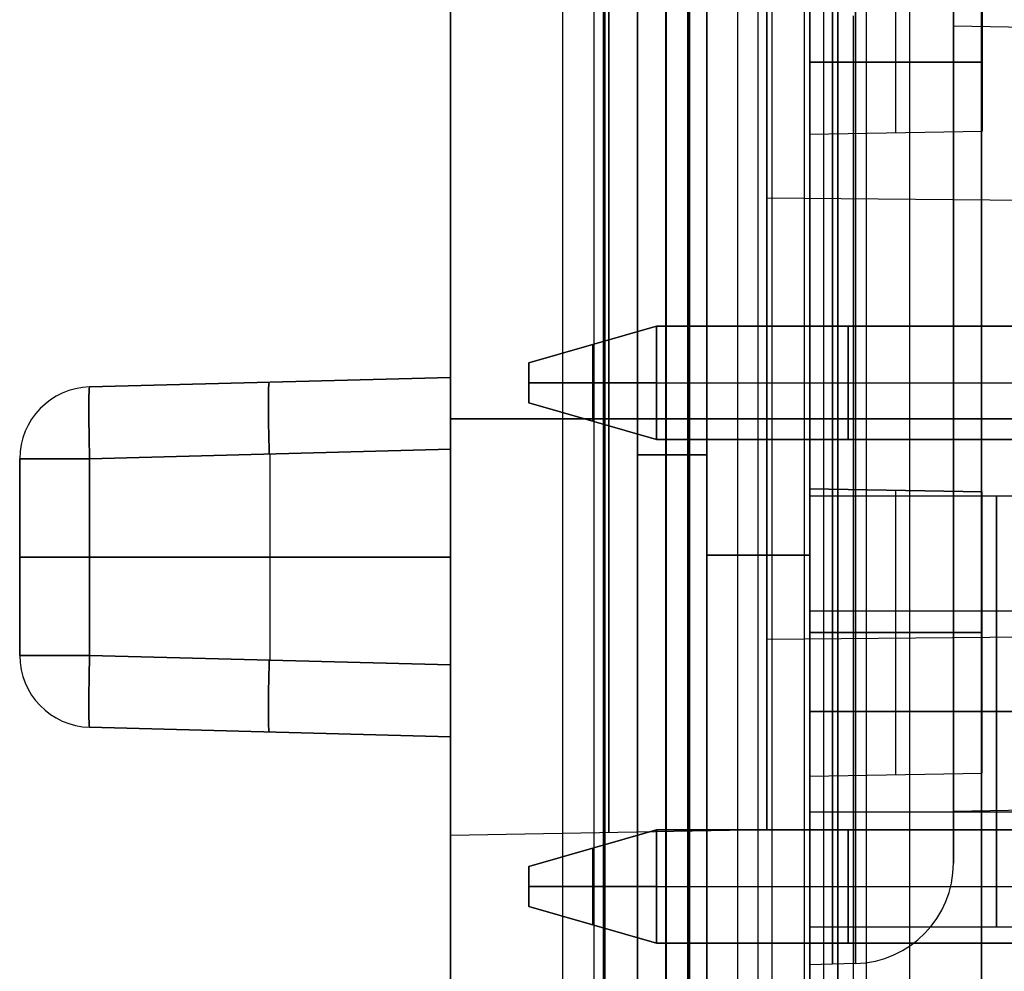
# Model space of a CAD drawing. Extents: x -15 to 7, y 1 to 148.
# Tile 20 of 194: x -10.85 to -3.99, y 20.87 to 27.49. Entities that reach past the tile are written whole.
import ezdxf

# ---------------------------------------------------------------- set-up
doc = ezdxf.new("R2010")
doc.units = 0
doc.layers.add('DEFAULT', color=7, linetype='CONTINUOUS')

msp = doc.modelspace()

# ---------------------------------------------------------------- linework, layer by layer
at = {"layer": 'DEFAULT', "color": 254}
for p, q in [((-7.845, 12.8793, -53.9885), (-7.845, 139.9844, -53.9885)), ((-7.845, 8.202, -18.751), (-7.845, 103.3467, -18.751)), ((-7.0659, 103.3467, -17.9513), (-7.0659, 8.202, -17.9513)), ((-5.345, 11.4049, -21.0572), (-5.345, 101.5127, -21.0572)), ((-5.8461, 11.3918, -21.0703), (-5.8461, 101.3086, -21.0703)), ((-6.8472, 101.1419, -18.6), (-6.8472, 10.8888, -18.6)), ((-6.8472, 101.1419, -19.8), (-6.8472, 10.8888, -19.8)), ((-6.8472, 101.1419, -19.2), (-6.8472, 10.8888, -19.2)), ((-6.7815, 10.8888, -18.7), (-6.7815, 101.1419, -18.7)), ((-6.7815, 10.8888, -18.7), (-6.7815, 101.1419, -18.7)), ((-6.7771, 10.8888, -19.2), (-6.7771, 101.1419, -19.2)), ((-6.7771, 10.8888, -19.2), (-6.7771, 101.1419, -19.2)), ((-6.7728, 101.1419, -19.7), (-6.7728, 10.8888, -19.7)), ((-6.7728, 101.1419, -19.7), (-6.7728, 10.8888, -19.7)), ((-6.3472, 11.5888, -17.9325), (-6.3472, 100.4419, -17.9325)), ((-6.3472, 11.5888, -18.6), (-6.3472, 100.4419, -18.6)), ((-6.3472, 11.5888, -19.8), (-6.3472, 100.4419, -19.8)), ((-6.3472, 100.4419, -21.0834), (-6.3472, 11.5888, -21.0834)), ((-6.3472, 100.4419, -20.4417), (-6.3472, 11.5888, -20.4417)), ((-6.3472, 100.4419, -18.2662), (-6.3472, 11.5888, -18.2662)), ((-6.1972, 100.4419, -18.7), (-6.1972, 11.5888, -18.7)), ((-6.1972, 100.4419, -18.7), (-6.1972, 11.5888, -18.7)), ((-6.1894, 11.5888, -18.4), (-6.1894, 100.4419, -18.4)), ((-6.1894, 11.5888, -18.4), (-6.1894, 100.4419, -18.4)), ((-6.1815, 100.4419, -18.1), (-6.1815, 11.5888, -18.1)), ((-6.1815, 11.5888, -18.1), (-6.1815, 100.4419, -18.1)), ((-6.545, 18.1304, -25.9574), (-6.545, 97.2896, -25.9574)), ((-6.545, 18.1304, -21.7666), (-6.545, 96.7899, -21.7666)), ((-6.545, 96.7899, -30.1482), (-6.545, 18.1304, -30.1482)), ((-6.0624, 17.6307, -30.6479), (-6.0624, 96.7899, -30.6479)), ((-6.0624, 96.7899, -21.2669), (-6.0624, 17.6307, -21.2669)), ((-5.7037, 17.6182, -30.6604), (-5.7037, 96.8024, -30.6604)), ((-5.7037, 17.6182, -21.2544), (-5.7037, 96.8024, -21.2544)), ((-5.345, 17.6056, -30.6729), (-5.345, 96.815, -30.6729)), ((-5.345, 96.815, -21.2418), (-5.345, 17.6056, -21.2418)), ((-5.1497, 6.6918, -105.5105), (-5.1497, 71.2156, -105.5105)), ((-7.845, 69.827, -106.7865), (-7.845, 8.2414, -106.7865)), ((-4.1497, 69.7106, -107.038), (-4.1497, 6.9472, -107.038)), ((-5.845, 16.3407, -103.3987), (-5.845, 69.6465, -103.3987)), ((-5.381, 16.3285, -101.0628), (-5.381, 69.6586, -101.0628)), ((-5.345, 69.6596, -101.0618), (-5.345, 16.7174, -101.0618)), ((-5.345, 16.3276, -103.4118), (-5.345, 69.6596, -103.4118)), ((-5.1497, 69.6998, -107.0118), (-5.1497, 6.9734, -107.0118)), ((-4.6497, 6.9603, -107.0249), (-4.6497, 69.7052, -107.0249)), ((-6.345, 16.3538, -103.3856), (-6.345, 69.6334, -103.3856)), ((-6.345, 69.6334, -101.088), (-6.345, 16.3538, -101.088)), ((-6.345, 16.3538, -102.2368), (-6.345, 69.6334, -102.2368)), ((-4.1497, 7.2489, -107.3503), (-4.1497, 69.3953, -107.3503)), ((-7.0659, 69.0485, -107.5862), (-7.0659, 8.2414, -107.5862)), ((-5.6078, 8.2033, -107.6244), (-5.6078, 69.0643, -107.6244)), ((-4.1497, 69.08, -107.6626), (-4.1497, 8.1651, -107.6626)), ((-5.345, 68.0382, -105.1304), (-5.345, 9.1977, -105.1304)), ((-5.2473, 9.1952, -105.133), (-5.2473, 68.0393, -105.133)), ((-5.1497, 68.0403, -105.1355), (-5.1497, 9.1926, -105.1355)), ((-6.545, 30.7934, -50.143), (-6.545, 18.1304, -50.143)), ((-6.545, 18.1304, -72.5072), (-6.545, 30.7934, -72.5072)), ((-5.845, 17.2222, -56.8088), (-5.845, 30.3013, -56.8088)), ((-5.845, 17.2222, -43.4773), (-5.845, 30.3013, -43.4773)), ((-5.845, 17.2222, -82.6767), (-5.845, 30.3013, -82.6767)), ((-5.845, 17.2222, -62.3377), (-5.845, 30.3013, -62.3377)), ((-5.345, 30.3188, -43.4598), (-5.345, 17.2353, -43.4598)), ((-5.345, 17.2353, -56.8262), (-5.345, 30.3188, -56.8262)), ((-5.345, 30.3188, -62.3202), (-5.345, 17.2353, -62.3202)), ((-5.345, 17.2353, -82.6941), (-5.345, 30.3188, -82.6941)), ((-6.545, 18.6301, -43.9845), (-6.545, 30.2937, -43.9845)), ((-6.545, 30.2937, -56.3015), (-6.545, 18.6301, -56.3015)), ((-6.545, 18.6301, -62.845), (-6.545, 30.2937, -62.845)), ((-6.545, 30.2937, -82.1694), (-6.545, 18.6301, -82.1694)), ((-6.0624, 19.1923, -56.8012), (-6.0624, 30.2937, -56.8012)), ((-6.0624, 30.2937, -43.4848), (-6.0624, 19.1923, -43.4848)), ((-6.0624, 19.1923, -82.6691), (-6.0624, 30.2937, -82.6691)), ((-6.0624, 30.2937, -62.3453), (-6.0624, 19.1923, -62.3453)), ((-4.345, 27.4458, -37.1122), (-4.345, 27.8052, -37.1122)), ((-5.345, 27.6952, -98.3942), (-5.345, 26.6952, -98.3942)), ((-5.345, 26.6952, -100.3942), (-5.345, 27.6952, -100.3942)), ((-4.745, 26.7057, -98.4047), (-4.745, 27.6847, -98.4047)), ((-4.745, 26.7057, -100.3837), (-4.745, 27.6847, -100.3837)), ((-4.145, 26.7161, -98.4151), (-4.145, 27.6742, -98.4151)), ((-4.145, 27.6742, -100.3732), (-4.145, 26.7161, -100.3732)), ((-4.145, 26.7161, -99.3942), (-4.145, 27.6742, -99.3942)), ((-5.645, 26.2495, -37.1122), (-5.645, 27.5749, -37.1122)), ((-1.495, 27.3961, -37.1122), (-4.345, 27.4458, -37.1122)), ((-5.345, 27.1952, -98.3942), (-4.145, 27.1952, -98.4151)), ((-4.145, 27.1952, -100.3732), (-5.345, 27.1952, -100.3942)), ((-4.145, 27.1952, -98.4151), (-4.145, 27.1952, -100.3732)), ((-5.345, 26.6952, -98.3942), (-4.145, 26.7161, -98.4151)), ((-5.345, 26.6952, -100.3942), (-4.145, 26.7161, -100.3732)), ((-5.345, 26.6952, -99.3942), (-4.145, 26.7161, -99.3942)), ((-5.345, 26.6952, -98.3942), (-5.345, 26.6952, -100.3942)), ((-4.745, 26.7057, -100.3837), (-4.745, 26.7057, -98.4047)), ((-4.145, 26.7161, -100.3732), (-4.145, 26.7161, -98.4151)), ((-1.495, 26.2133, -37.1122), (-5.645, 26.2495, -37.1122)), ((-6.412, 25.3574, -26.3677), (-7.301, 25.1034, -26.1137)), ((-7.301, 25.1034, -25.8343), (-6.412, 25.3574, -25.5803)), ((-6.412, 25.3574, -25.974), (-7.301, 25.1034, -25.974)), ((-6.412, 25.3574, -26.3677), (-3.745, 25.3574, -26.3677)), ((-6.412, 25.3574, -25.5803), (-6.412, 25.3574, -26.3677)), ((-3.745, 25.3574, -25.5803), (-6.412, 25.3574, -25.5803)), ((-6.412, 25.3574, -25.5803), (-6.412, 24.57, -25.5803)), ((-6.412, 24.57, -26.3677), (-6.412, 25.3574, -26.3677)), ((-6.412, 25.3574, -25.974), (-3.745, 25.3574, -25.974)), ((-5.0785, 25.3574, -25.5803), (-5.0785, 25.3574, -26.3677)), ((-5.0785, 25.3574, -25.5803), (-5.0785, 24.57, -25.5803)), ((-5.0785, 24.57, -26.3677), (-5.0785, 25.3574, -26.3677)), ((-6.8565, 25.2304, -26.2407), (-6.8565, 25.2304, -25.7073)), ((-6.8565, 25.2304, -25.7073), (-6.8565, 24.697, -25.7073)), ((-6.8565, 25.2304, -26.2407), (-6.8565, 24.697, -26.2407)), ((-7.301, 25.1034, -26.1137), (-7.301, 25.1034, -25.8343)), ((-7.301, 25.1034, -25.8343), (-7.301, 24.824, -25.8343)), ((-7.301, 24.824, -26.1137), (-7.301, 25.1034, -26.1137)), ((-7.301, 25.1034, -25.974), (-7.301, 24.824, -25.974)), ((-10.3581, 24.9351, -54.5919), (-7.845, 25.0009, -54.5261)), ((-7.845, 25.0009, -69.2074), (-10.3581, 24.9351, -69.1416)), ((-7.845, 25.0009, -61.8667), (-10.3581, 24.9351, -61.8667)), ((-10.3581, 24.9351, -69.1416), (-7.845, 25.0009, -69.2074)), ((-9.1015, 24.968, -69.1745), (-9.1015, 24.968, -54.559)), ((-7.845, 25.0009, -69.2074), (-7.845, 25.0009, -54.5261)), ((-6.412, 24.9637, -25.5803), (-7.301, 24.9637, -25.8343)), ((-7.301, 24.9637, -26.1137), (-6.412, 24.9637, -26.3677)), ((-7.301, 24.9637, -25.8343), (-7.301, 24.9637, -26.1137)), ((-6.412, 24.9637, -25.5803), (-3.745, 24.9637, -25.5803)), ((-6.412, 24.9637, -26.3677), (-3.745, 24.9637, -26.3677)), ((-10.3581, 24.9351, -69.1416), (-10.3581, 24.9351, -54.5919)), ((-7.301, 24.824, -25.8343), (-6.412, 24.57, -25.5803)), ((-6.412, 24.57, -26.3677), (-7.301, 24.824, -26.1137)), ((-7.301, 24.824, -26.1137), (-7.301, 24.824, -25.8343)), ((-7.301, 24.824, -25.974), (-6.412, 24.57, -25.974)), ((-7.845, 24.7133, -40.0122), (-5.645, 24.7133, -39.9738)), ((-5.645, 24.7133, -34.2506), (-7.845, 24.7133, -34.2122)), ((-6.8565, 24.697, -26.2407), (-6.8565, 24.697, -25.7073)), ((-5.645, 24.7133, -35.576), (-1.495, 24.7133, -35.6122)), ((-1.495, 24.7133, -38.6122), (-5.645, 24.7133, -38.6484)), ((-5.645, 24.7133, -39.9738), (-5.645, 24.7133, -38.6484)), ((-5.645, 24.7133, -35.576), (-5.645, 24.7133, -34.2506)), ((-5.0267, 24.7133, -33.3205), (-5.345, 24.7133, -33.3122)), ((-5.345, 24.7133, -40.9122), (-5.0267, 24.7133, -40.9038)), ((-1.495, 24.7133, -34.4294), (-4.345, 24.7133, -34.3796)), ((-4.345, 24.7133, -39.8447), (-1.495, 24.7133, -39.795)), ((-4.345, 24.7133, -34.0203), (-4.345, 24.7133, -34.3796)), ((-4.345, 24.7133, -39.8447), (-4.345, 24.7133, -40.2041)), ((-6.412, 24.57, -25.5803), (-3.745, 24.57, -25.5803)), ((-3.745, 24.57, -26.3677), (-6.412, 24.57, -26.3677)), ((-6.412, 24.57, -25.5803), (-6.412, 24.57, -26.3677)), ((-6.412, 24.57, -25.974), (-3.745, 24.57, -25.974)), ((-5.0785, 24.57, -25.5803), (-5.0785, 24.57, -26.3677)), ((-7.845, 24.501, -54.0262), (-10.3581, 24.4352, -54.092)), ((-10.3581, 24.4352, -69.6414), (-7.845, 24.501, -69.7072)), ((-7.845, 24.501, -54.0262), (-7.845, 23.0007, -54.0262)), ((-7.845, 23.0007, -69.7072), (-7.845, 24.501, -69.7072)), ((-10.845, 24.4352, -54.5919), (-10.845, 24.4352, -69.1416)), ((-10.845, 24.4352, -69.1416), (-10.845, 23.0665, -69.1416)), ((-10.845, 23.0665, -54.5919), (-10.845, 24.4352, -54.5919)), ((-10.845, 23.0665, -61.8667), (-10.845, 24.4352, -61.8667)), ((-10.3581, 24.4352, -54.092), (-10.3581, 23.0665, -54.092)), ((-10.3581, 23.0665, -69.6414), (-10.3581, 24.4352, -69.6414)), ((-9.1015, 23.0336, -54.0591), (-9.1015, 24.4681, -54.0591)), ((-9.1015, 23.0336, -69.6743), (-9.1015, 24.4681, -69.6743)), ((-6.545, 24.4619, -56.3015), (-6.545, 24.4619, -43.9845)), ((-6.545, 24.4619, -82.1694), (-6.545, 24.4619, -62.845)), ((-5.345, 24.2254, -95.766), (-5.345, 22.2254, -95.766)), ((-5.345, 24.2254, -96.766), (-5.345, 24.2254, -95.766)), ((-5.345, 22.2254, -96.766), (-5.345, 24.2254, -96.766)), ((-5.345, 24.2254, -95.766), (-4.145, 24.2045, -95.7869)), ((-4.145, 24.2045, -96.745), (-5.345, 24.2254, -96.766)), ((-4.145, 24.2045, -96.266), (-5.345, 24.2254, -96.266)), ((-4.745, 24.215, -96.7555), (-4.745, 24.215, -95.7765)), ((-4.745, 22.2359, -95.7765), (-4.745, 24.215, -95.7765)), ((-4.745, 22.2359, -96.7555), (-4.745, 24.215, -96.7555)), ((-4.145, 24.2045, -95.7869), (-4.145, 24.2045, -96.745)), ((-4.145, 22.2464, -95.7869), (-4.145, 24.2045, -95.7869)), ((-4.145, 22.2464, -96.745), (-4.145, 24.2045, -96.745)), ((-4.145, 22.2464, -96.266), (-4.145, 24.2045, -96.266)), ((-2.745, 24.1754, -93.7389), (-5.345, 24.1754, -93.7389)), ((-10.845, 23.7509, -69.1416), (-10.845, 23.7509, -54.5919)), ((-10.3581, 23.7509, -54.092), (-7.845, 23.7509, -54.0262)), ((-7.845, 23.7509, -69.7072), (-10.3581, 23.7509, -69.6414)), ((-5.345, 23.764, -56.8262), (-6.0624, 23.764, -56.8012)), ((-6.0624, 23.764, -43.4848), (-5.345, 23.764, -43.4598)), ((-5.345, 23.764, -82.6941), (-6.0624, 23.764, -82.6691)), ((-6.0624, 23.764, -62.3453), (-5.345, 23.764, -62.3202)), ((-2.745, 23.3754, -93.7389), (-5.345, 23.3754, -93.7389)), ((-5.345, 21.9754, -93.7389), (-5.345, 23.3754, -93.7389)), ((-1.495, 23.2133, -37.1122), (-5.645, 23.1771, -37.1122)), ((-5.645, 21.8517, -37.1122), (-5.645, 23.1771, -37.1122)), ((-5.345, 23.2254, -95.766), (-4.145, 23.2254, -95.7869)), ((-4.145, 23.2254, -96.745), (-5.345, 23.2254, -96.766)), ((-4.145, 23.2254, -95.7869), (-4.145, 23.2254, -96.745)), ((-10.845, 23.0665, -69.1416), (-10.845, 23.0665, -54.5919)), ((-10.3581, 23.0665, -54.092), (-7.845, 23.0007, -54.0262)), ((-7.845, 23.0007, -69.7072), (-10.3581, 23.0665, -69.6414)), ((-5.345, 22.6754, -94.4389), (-2.745, 22.6754, -94.4389)), ((-2.745, 22.6754, -93.0389), (-5.345, 22.6754, -93.0389)), ((-2.745, 22.6754, -95.2389), (-5.345, 22.6754, -95.2389)), ((-5.345, 22.6754, -92.2389), (-2.745, 22.6754, -92.2389)), ((-5.345, 22.6754, -94.4389), (-5.345, 22.6754, -93.0389)), ((-10.3581, 22.5667, -54.5919), (-10.3581, 22.5667, -69.1416)), ((-7.845, 22.5009, -54.5261), (-10.3581, 22.5667, -54.5919)), ((-10.3581, 22.5667, -69.1416), (-7.845, 22.5009, -69.2074)), ((-10.3581, 22.5667, -61.8667), (-7.845, 22.5009, -61.8667)), ((-9.1015, 22.5338, -69.1745), (-9.1015, 22.5338, -54.559)), ((-7.845, 22.5009, -54.5261), (-7.845, 22.5009, -69.2074)), ((-5.345, 22.2254, -95.766), (-4.145, 22.2464, -95.7869)), ((-5.345, 22.2254, -96.766), (-4.145, 22.2464, -96.745)), ((-5.345, 22.2254, -96.266), (-4.145, 22.2464, -96.266)), ((-5.345, 22.2254, -95.766), (-5.345, 22.2254, -96.766)), ((-4.745, 22.2359, -96.7555), (-4.745, 22.2359, -95.7765)), ((-4.145, 22.2464, -96.745), (-4.145, 22.2464, -95.7869)), ((-1.495, 22.0305, -37.1122), (-4.345, 21.9807, -37.1122)), ((-2.745, 21.9754, -93.7389), (-5.345, 21.9754, -93.7389)), ((-4.345, 21.6214, -37.1122), (-4.345, 21.9807, -37.1122)), ((-5.645, 21.8517, -37.1122), (-7.845, 21.8133, -37.1122)), ((-6.412, 21.8522, -26.3677), (-7.301, 21.5982, -26.1137)), ((-7.301, 21.5982, -25.8343), (-6.412, 21.8522, -25.5803)), ((-6.412, 21.8522, -25.974), (-7.301, 21.5982, -25.974)), ((-6.412, 21.8522, -26.3677), (-3.745, 21.8522, -26.3677)), ((-6.412, 21.8522, -25.5803), (-6.412, 21.8522, -26.3677)), ((-3.745, 21.8522, -25.5803), (-6.412, 21.8522, -25.5803)), ((-6.412, 21.8522, -25.5803), (-6.412, 21.0648, -25.5803)), ((-6.412, 21.0648, -26.3677), (-6.412, 21.8522, -26.3677)), ((-6.412, 21.8522, -25.974), (-3.745, 21.8522, -25.974)), ((-5.0785, 21.8522, -25.5803), (-5.0785, 21.8522, -26.3677)), ((-5.0785, 21.8522, -25.5803), (-5.0785, 21.0648, -25.5803)), ((-5.0785, 21.0648, -26.3677), (-5.0785, 21.8522, -26.3677)), ((-6.8565, 21.7252, -26.2407), (-6.8565, 21.7252, -25.7073)), ((-6.8565, 21.7252, -25.7073), (-6.8565, 21.1918, -25.7073)), ((-6.8565, 21.7252, -26.2407), (-6.8565, 21.1918, -26.2407)), ((-7.301, 21.5982, -26.1137), (-7.301, 21.5982, -25.8343)), ((-7.301, 21.5982, -25.8343), (-7.301, 21.3188, -25.8343)), ((-7.301, 21.3188, -26.1137), (-7.301, 21.5982, -26.1137)), ((-7.301, 21.5982, -25.974), (-7.301, 21.3188, -25.974)), ((-6.412, 21.4585, -25.5803), (-7.301, 21.4585, -25.8343)), ((-7.301, 21.4585, -26.1137), (-6.412, 21.4585, -26.3677)), ((-7.301, 21.4585, -25.8343), (-7.301, 21.4585, -26.1137)), ((-6.412, 21.4585, -25.5803), (-3.745, 21.4585, -25.5803)), ((-6.412, 21.4585, -26.3677), (-3.745, 21.4585, -26.3677)), ((-7.301, 21.3188, -25.8343), (-6.412, 21.0648, -25.5803)), ((-6.412, 21.0648, -26.3677), (-7.301, 21.3188, -26.1137)), ((-7.301, 21.3188, -26.1137), (-7.301, 21.3188, -25.8343)), ((-7.301, 21.3188, -25.974), (-6.412, 21.0648, -25.974)), ((-6.8565, 21.1918, -26.2407), (-6.8565, 21.1918, -25.7073)), ((-2.745, 21.1754, -93.7389), (-5.345, 21.1754, -93.7389)), ((-6.412, 21.0648, -25.5803), (-3.745, 21.0648, -25.5803)), ((-3.745, 21.0648, -26.3677), (-6.412, 21.0648, -26.3677)), ((-6.412, 21.0648, -25.5803), (-6.412, 21.0648, -26.3677)), ((-6.412, 21.0648, -25.974), (-3.745, 21.0648, -25.974)), ((-5.0785, 21.0648, -25.5803), (-5.0785, 21.0648, -26.3677)), ((-5.0267, 20.9216, -37.1122), (-5.345, 20.9133, -37.1122))]:
    msp.add_line(p, q, dxfattribs=at)
at = {"layer": 'DEFAULT', "color": 171}
for p, q in [((-4.9524, 70.4573, -106.8618), (-4.9524, 1.062, -106.8618)), ((-5.0397, 3.37, -104.3618), (-5.0397, 27.5187, -104.3618))]:
    msp.add_line(p, q, dxfattribs=at)
at = {"layer": 'DEFAULT', "color": 254, "extrusion": (1, 0, 0)}
for centre, radius, start, end in [((24.7133, -37.1122, -5.345), 3.8, 270, 90), ((24.7133, -37.1122, -5.1858), 3.7958, 270, 90), ((24.7133, -37.1122, -5.0267), 3.7917, 270, 90), ((24.7133, -37.1122, -4.345), 3.0919, 270, 90), ((24.7133, -37.1122, -7.845), 2.9, 270, 90), ((24.7133, -37.1122, -6.745), 2.8808, 270, 90), ((24.7133, -37.1122, -4.345), 2.7325, 270, 90), ((24.7133, -37.1122, -5.645), 1.5362, 270, 90), ((24.7133, -37.1122, -7.845), 2.9, 90, 270), ((24.7133, -37.1122, -6.745), 2.8808, 90, 270), ((24.7133, -37.1122, -5.645), 1.5362, 90, 270), ((24.7133, -37.1122, -5.345), 3.8, 90, 270), ((24.7133, -37.1122, -5.1858), 3.7958, 90, 270), ((24.7133, -37.1122, -5.0267), 3.7917, 90, 270), ((24.7133, -37.1122, -4.345), 2.7325, 90, 270), ((24.7133, -37.1122, -4.345), 3.0919, 90, 270), ((24.7133, -37.1122, -4.345), 3.0919, 150, 270), ((22.6754, -93.7389, -5.345), 1.5, 270, 90), ((22.6754, -93.7389, -4.045), 1.5, 270, 90), ((22.6754, -93.7389, -5.345), 0.7, 270, 90), ((22.6754, -93.7389, -4.045), 0.7, 270, 90), ((23.0006, -54.526, -7.845), 0.4998, 89.99187, 180.00813), ((22.6754, -93.7389, -5.345), 0.7, 90, 270), ((22.6754, -93.7389, -5.345), 1.5, 90, 270), ((22.6754, -93.7389, -4.045), 0.7, 90, 270), ((22.6754, -93.7389, -4.045), 1.5, 90, 270)]:
    msp.add_arc(centre, radius, start, end, dxfattribs=at)
at = {"layer": 'DEFAULT', "color": 254, "extrusion": (1, -6.33665e-31, 1.55189e-16)}
msp.add_arc((24.7133, -37.1122, -5.645), 2.8616, 270, 90, dxfattribs=at)
at = {"layer": 'DEFAULT', "color": 254, "extrusion": (0.999315, 0.026168, 0.026168)}
for centre in [(24.6977, -54.3193, -9.8762), (24.6977, -54.3193, -11.1271)]:
    msp.add_arc(centre, 0.5, 0, 89.96074, dxfattribs=at)
at = {"layer": 'DEFAULT', "color": 254, "extrusion": (0.999315, 0.026168, -0.026168)}
for centre, end in [((24.6977, -69.3718, -6.6383), 360), ((24.6977, -69.3718, -7.8892), 0)]:
    msp.add_arc(centre, 0.5, 270.03926, end, dxfattribs=at)
at = {"layer": 'DEFAULT', "color": 254, "extrusion": (1, 3.03304e-15, -1.25607e-15)}
msp.add_arc((24.5011, -69.2075, -7.845), 0.4998, 269.99187, 0.00813, dxfattribs=at)
at = {"layer": 'DEFAULT', "color": 254, "extrusion": (1, 3.03304e-15, 1.25607e-15)}
msp.add_arc((24.5011, -54.526, -7.845), 0.4998, 359.99187, 90.00813, dxfattribs=at)
at = {"layer": 'DEFAULT', "color": 254}
for centre, radius, start, end in [((-10.345, 24.4352, -54.5919), 0.5, 91.5, 180), ((-10.345, 24.4352, -69.1416), 0.5, 91.5, 180), ((-10.345, 24.4352, -61.8667), 0.5, 91.5, 180), ((-10.345, 23.0665, -54.5919), 0.5, 180, 268.5), ((-10.345, 23.0665, -69.1416), 0.5, 180, 268.5), ((-10.345, 23.0665, -61.8667), 0.5, 180, 268.5), ((-5.045, 21.6214, -37.1122), 0.7, 271.5, 0)]:
    msp.add_arc(centre, radius, start, end, dxfattribs=at)
at = {"layer": 'DEFAULT', "color": 254, "extrusion": (1, 0, 1.55189e-16)}
msp.add_arc((24.7133, -37.1122, -5.645), 2.8616, 90, 270, dxfattribs=at)
at = {"layer": 'DEFAULT', "color": 254, "extrusion": (-1.36427e-16, 1, -5.20995e-15)}
msp.add_arc((5.045, -34.0203, 24.7133), 0.7, 91.5, 180, dxfattribs=at)
at = {"layer": 'DEFAULT', "color": 254, "extrusion": (-5.21173e-15, 1, -1.99663e-31)}
msp.add_arc((5.045, -40.2041, 24.7133), 0.7, 180, 268.5, dxfattribs=at)
at = {"layer": 'DEFAULT', "color": 254, "extrusion": (7.29643e-15, 1, -2.0734e-28)}
msp.add_arc((10.345, -54.5919, 24.4352), 0.5, 0, 88.5, dxfattribs=at)
at = {"layer": 'DEFAULT', "color": 254, "extrusion": (-1.36279e-14, 1, 2.22636e-14)}
msp.add_arc((10.345, -69.1416, 24.4352), 0.5, 271.5, 0, dxfattribs=at)
at = {"layer": 'DEFAULT', "color": 254, "extrusion": (0, 1, 0)}
for centre, start, end in [((6.045, -56.3015, 24.4619), 272, 0), ((6.045, -43.9845, 24.4619), 0, 88), ((6.045, -82.1694, 24.4619), 272, 0), ((6.045, -62.845, 24.4619), 0, 88), ((10.345, -54.5919, 23.7509), 0, 88.5), ((10.345, -69.1416, 23.7509), 271.5, 0), ((10.345, -69.1416, 23.0665), 271.5, 0)]:
    msp.add_arc(centre, 0.5, start, end, dxfattribs=at)
at = {"layer": 'DEFAULT', "color": 254, "extrusion": (7.29643e-15, 1, 3.10534e-28)}
msp.add_arc((10.345, -54.5919, 23.0665), 0.5, 360, 88.5, dxfattribs=at)
at = {"layer": 'DEFAULT', "color": 254, "extrusion": (0.999315, -0.026168, 0.026168)}
for centre in [(22.7878, -54.2868, -12.3701), (22.7878, -54.2868, -11.1192)]:
    msp.add_arc(centre, 0.5, 90.03926, 180, dxfattribs=at)
at = {"layer": 'DEFAULT', "color": 254, "extrusion": (0.999315, -0.026168, -0.026168)}
for centre in [(22.7878, -69.4043, -9.1322), (22.7878, -69.4043, -7.8813)]:
    msp.add_arc(centre, 0.5, 180, 269.96074, dxfattribs=at)
at = {"layer": 'DEFAULT', "color": 254, "extrusion": (1, -3.03304e-15, -1.25607e-15)}
msp.add_arc((23.0006, -69.2075, -7.845), 0.4998, 179.99187, 270.00813, dxfattribs=at)

doc.saveas('drawing.dxf')
